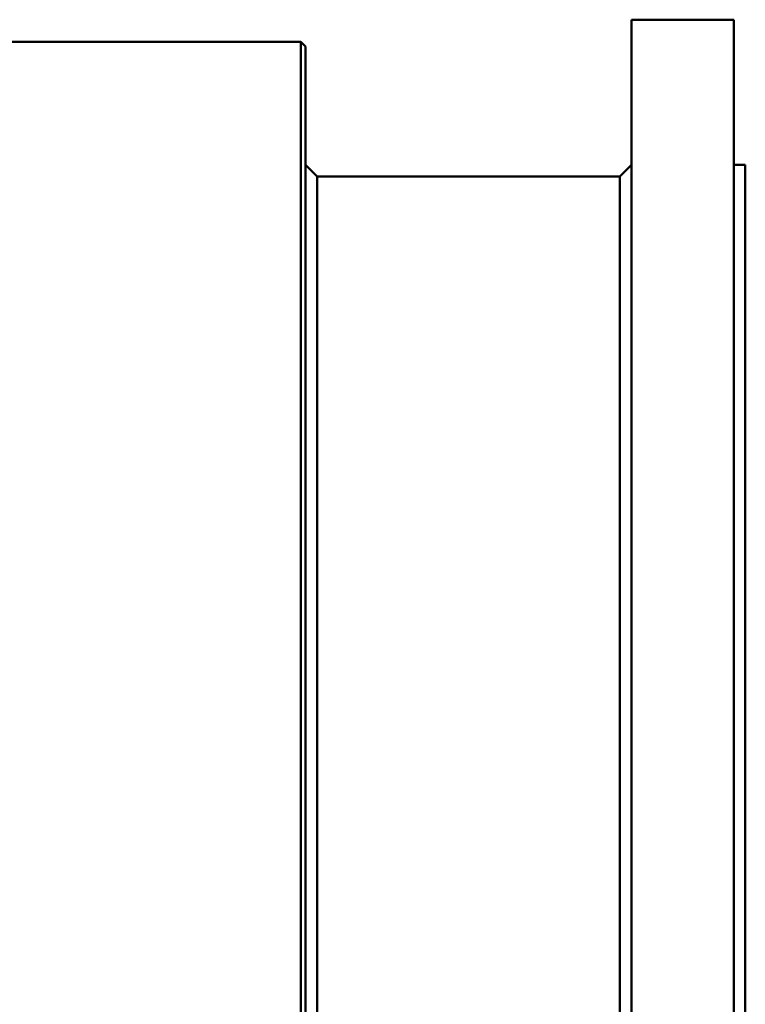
# Model space of a CAD drawing. Header units: millimetres. Extents: x 1113 to 3366, y 243 to 2687.
# Tile 22 of 31: x 1601 to 1913, y 2136 to 2560. Entities that reach past the tile are written whole.
import ezdxf

# ---------------------------------------------------------------- set-up
doc = ezdxf.new("R2010")
doc.units = ezdxf.units.MM
doc.header["$LTSCALE"] = 7.142857
doc.layers.add('Visible (ISO)', color=7, linetype='Continuous', lineweight=50)

msp = doc.modelspace()

# ---------------------------------------------------------------- linework, layer by layer
at = {"layer": 'Visible (ISO)'}
for p, q in [((1864.49, 1585.12), (1864.49, 2560.12)), ((1864.49, 2560.12), (1883.49, 2560.12)), ((1889.49, 2560.12), (1908.49, 2560.12)), ((1908.49, 1585.12), (1908.49, 2560.12)), ((1525.05, 2550.62), (1721.99, 2550.62)), ((1721.99, 1594.62), (1721.99, 2550.62)), ((1723.99, 2548.62), (1721.99, 2550.62)), ((1723.99, 1596.62), (1723.99, 2548.62)), ((1728.99, 2492.62), (1723.99, 2497.62)), ((1859.49, 2492.62), (1864.49, 2497.62)), ((1908.49, 2497.62), (1913.49, 2497.62)), ((1913.49, 1647.62), (1913.49, 2497.62)), ((1728.99, 1652.62), (1728.99, 2492.62)), ((1728.99, 2492.62), (1859.49, 2492.62)), ((1859.49, 1652.62), (1859.49, 2492.62))]:
    msp.add_line(p, q, dxfattribs=at)
msp.add_open_spline([(1889.49, 2560.12), (1889.49, 2560.12), (1889.41, 2560.11), (1889.11, 2560.11), (1888.87, 2560.11), (1888.34, 2560.11), (1888, 2560.11), (1887.27, 2560.11), (1886.86, 2560.11), (1886.11, 2560.11), (1885.71, 2560.11), (1884.97, 2560.11), (1884.63, 2560.11), (1884.1, 2560.11), (1883.87, 2560.11), (1883.56, 2560.11), (1883.49, 2560.12), (1883.49, 2560.12)], degree=3, knots=[0.4520253, 0.4520253, 0.4520253, 0.4520253, 0.5650316, 0.5650316, 0.6780379, 0.6780379, 0.7910442, 0.7910442, 0.9040505, 0.9040505, 1.0170568, 1.0170568, 1.1300632, 1.1300632, 1.2430695, 1.2430695, 1.3560758, 1.3560758, 1.3560758, 1.3560758], dxfattribs=at)

doc.saveas('drawing.dxf')
